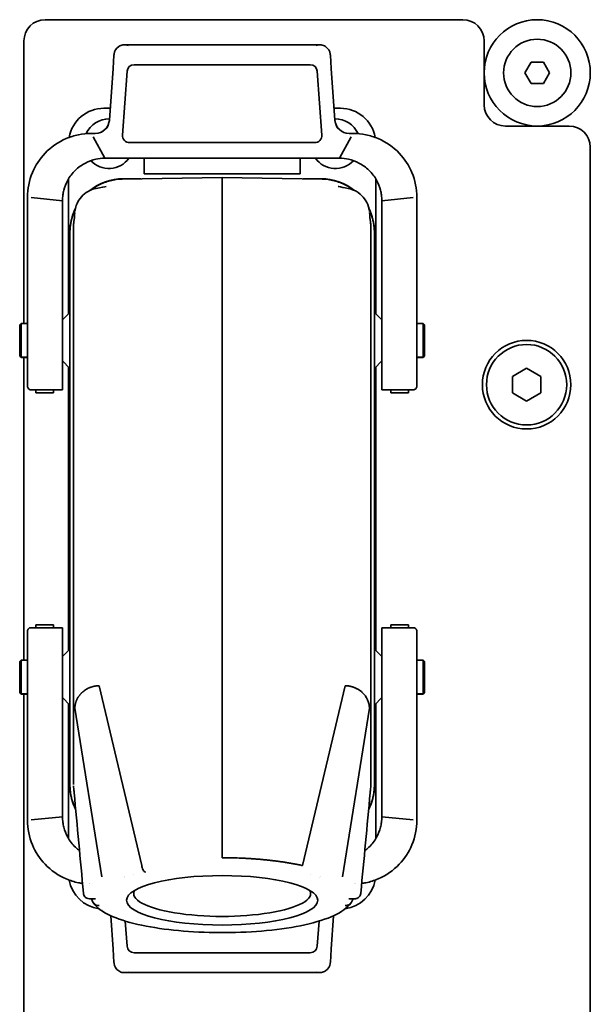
# Model space of a CAD drawing. Header units: millimetres. Extents: x 0 to 7128, y 0 to 5040.
# Tile 61 of 93: x 2792 to 2873, y 2990 to 3129. Entities that reach past the tile are written whole.
import ezdxf

# ---------------------------------------------------------------- set-up
doc = ezdxf.new("R2010")
doc.units = ezdxf.units.MM
doc.header["$LTSCALE"] = 12
doc.layers.add('Spigoli visibili(ISO)', color=7, linetype='Continuous', lineweight=35)

msp = doc.modelspace()

# ---------------------------------------------------------------- linework, layer by layer
at = {"layer": 'Spigoli visibili(ISO)'}
for p, q in [((2795.6285, 3128.9078), (2854.6285, 3128.9078)), ((2792.6285, 3086.0578), (2792.6285, 3125.9078)), ((2857.6285, 3125.9078), (2857.6285, 3116.9078)), ((2834.4643, 3125.3578), (2806.7927, 3125.3578)), ((2805.347, 3123.9084), (2805.2159, 3122.0338)), ((2836.0411, 3122.0338), (2835.91, 3123.9084)), ((2805.2159, 3122.0338), (2804.7043, 3114.7183)), ((2807.1923, 3121.6275), (2806.563, 3112.6275)), ((2833.0671, 3122.5578), (2808.1899, 3122.5578)), ((2834.0646, 3121.6275), (2834.694, 3112.6275)), ((2836.5526, 3114.7183), (2836.0411, 3122.0338)), ((2863.3964, 3121.4078), (2864.2625, 3122.9078)), ((2864.2625, 3122.9078), (2865.9945, 3122.9078)), ((2865.9945, 3122.9078), (2866.8605, 3121.4078)), ((2864.2625, 3119.9078), (2863.3964, 3121.4078)), ((2866.8605, 3121.4078), (2865.9945, 3119.9078)), ((2865.9945, 3119.9078), (2864.2625, 3119.9078)), ((2803.9285, 3116.4078), (2804.8225, 3116.4078)), ((2836.4345, 3116.4078), (2837.3285, 3116.4078)), ((2860.6285, 3113.9078), (2869.6285, 3113.9078)), ((2802.3983, 3112.8578), (2802.1285, 3112.8578)), ((2802.7092, 3112.8578), (2802.3983, 3112.8578)), ((2804.0716, 3109.3578), (2802.4061, 3112.3578)), ((2837.1853, 3109.3578), (2838.8523, 3112.3602)), ((2838.5478, 3112.8578), (2838.8587, 3112.8578)), ((2838.8587, 3112.8578), (2839.1285, 3112.8578)), ((2807.5606, 3111.5578), (2833.6964, 3111.5578)), ((2872.6285, 3110.9078), (2872.6285, 2808.4078)), ((2804.0716, 3109.3578), (2837.1853, 3109.3578)), ((2809.6285, 3109.3578), (2809.6285, 3107.1389)), ((2831.6285, 3109.3578), (2831.6285, 3107.1389)), ((2798.9285, 3106.2789), (2798.9285, 3106.4478)), ((2806.4965, 3106.4111), (2820.6285, 3106.6578)), ((2806.6267, 3106.4578), (2809.1705, 3106.4578)), ((2809.6285, 3107.1389), (2831.6285, 3107.1389)), ((2820.6285, 3106.6578), (2820.6285, 3105.4508)), ((2820.6285, 3106.6578), (2834.7604, 3106.4111)), ((2832.0865, 3106.4578), (2834.6302, 3106.4578)), ((2842.3285, 3106.4478), (2842.3285, 3106.2789)), ((2798.9285, 3104.4025), (2798.9285, 3106.2789)), ((2820.6285, 3105.4508), (2820.6285, 3101.9526)), ((2842.3285, 3106.2789), (2842.3285, 3104.4025)), ((2793.1285, 3103.8578), (2793.1285, 3103.6634)), ((2793.1285, 3103.6634), (2793.1285, 3086.9415)), ((2793.6288, 3103.8072), (2798.0716, 3103.3578)), ((2798.9285, 3099.43), (2798.9285, 3104.4025)), ((2842.3285, 3104.4025), (2842.3285, 3099.43)), ((2843.1853, 3103.3578), (2847.6282, 3103.8072)), ((2848.1285, 3103.6634), (2848.1285, 3103.8578)), ((2848.1285, 3086.9415), (2848.1285, 3103.6634)), ((2798.0716, 3103.3578), (2798.0716, 3087.0793)), ((2843.1853, 3087.0793), (2843.1853, 3103.3578)), ((2820.6285, 3041.797), (2820.6285, 3101.9526)), ((2798.9285, 3099.43), (2798.9285, 3099.4221)), ((2798.9285, 3087.4045), (2798.9285, 3099.4221)), ((2799.6399, 3099.6986), (2799.6399, 3099.6986)), ((2799.6399, 3021.1234), (2799.6399, 3099.6986)), ((2841.6171, 3099.6986), (2841.617, 3099.6986)), ((2841.6171, 3099.6986), (2841.6171, 3021.1254)), ((2842.3285, 3099.4221), (2842.3285, 3099.43)), ((2842.3285, 3099.4221), (2842.3285, 3087.4045)), ((2799.1285, 3098.9574), (2799.1285, 3098.9123)), ((2799.1285, 3020.9033), (2799.1285, 3098.9123)), ((2842.1285, 3098.9574), (2842.1285, 3098.9123)), ((2842.1285, 3098.9123), (2842.1285, 3020.9033)), ((2793.1285, 3086.2524), (2793.1285, 3086.9415)), ((2798.0716, 3086.5452), (2799.1285, 3087.602)), ((2798.0716, 3086.5477), (2799.0817, 3087.5578)), ((2798.0716, 3086.2524), (2798.0716, 3087.0793)), ((2843.1853, 3086.5452), (2842.1285, 3087.602)), ((2843.1853, 3086.5477), (2842.1752, 3087.5578)), ((2843.1853, 3087.0793), (2843.1853, 3086.2524)), ((2848.1285, 3086.9415), (2848.1285, 3086.2524)), ((2792.0285, 3085.8578), (2792.2285, 3086.0578)), ((2792.0285, 3085.8078), (2792.2285, 3086.0078)), ((2792.0285, 3085.8078), (2792.0285, 3085.8578)), ((2792.0285, 3085.8078), (2792.0285, 3081.5078)), ((2792.2285, 3086.0078), (2792.2285, 3086.0578)), ((2793.1285, 3086.0578), (2792.2285, 3086.0578)), ((2792.2285, 3086.0078), (2793.1285, 3086.0235)), ((2792.2285, 3086.0078), (2792.2285, 3081.3078)), ((2793.1285, 3086.2524), (2793.1285, 3079.6578)), ((2798.0716, 3086.2524), (2798.0716, 3079.6578)), ((2843.1853, 3079.6578), (2843.1853, 3086.2524)), ((2848.1285, 3079.6578), (2848.1285, 3086.2524)), ((2849.0285, 3086.0578), (2848.1285, 3086.0578)), ((2849.0285, 3086.0078), (2848.1285, 3086.0235)), ((2849.0285, 3086.0078), (2849.0285, 3086.0578)), ((2849.2285, 3085.8578), (2849.0285, 3086.0578)), ((2849.0285, 3086.0078), (2849.0285, 3081.3078)), ((2849.2285, 3085.8078), (2849.0285, 3086.0078)), ((2849.2285, 3085.8078), (2849.2285, 3085.8578)), ((2849.2285, 3085.8078), (2849.2285, 3081.5078)), ((2792.0285, 3081.4578), (2792.0285, 3081.5078)), ((2792.0285, 3081.5078), (2792.2285, 3081.3078)), ((2792.0285, 3081.4578), (2792.2285, 3081.2578)), ((2792.2285, 3081.2578), (2792.2285, 3081.3078)), ((2792.2285, 3081.3078), (2793.1285, 3081.2921)), ((2849.0285, 3081.3078), (2848.1285, 3081.2921)), ((2849.2285, 3081.5078), (2849.0285, 3081.3078)), ((2849.2285, 3081.4578), (2849.0285, 3081.2578)), ((2849.0285, 3081.2578), (2849.0285, 3081.3078)), ((2849.2285, 3081.4578), (2849.2285, 3081.5078)), ((2793.1285, 3081.2578), (2792.2285, 3081.2578)), ((2792.6285, 3038.5578), (2792.6285, 3081.2578)), ((2798.0716, 3080.7704), (2799.1285, 3079.7135)), ((2798.0716, 3080.7679), (2799.0817, 3079.7578)), ((2798.9285, 3039.9045), (2798.9285, 3079.911)), ((2843.1853, 3080.7704), (2842.1285, 3079.7135)), ((2843.1853, 3080.7679), (2842.1752, 3079.7578)), ((2842.3285, 3079.911), (2842.3285, 3039.9045)), ((2849.0285, 3081.2578), (2848.1285, 3081.2578)), ((2793.1285, 3077.1939), (2793.1285, 3079.6578)), ((2798.0716, 3076.6939), (2798.0716, 3079.6578)), ((2843.1853, 3079.6578), (2843.1853, 3076.6939)), ((2848.1285, 3079.6578), (2848.1285, 3077.1939)), ((2861.6285, 3078.5625), (2863.6285, 3079.7172)), ((2861.6285, 3076.2531), (2861.6285, 3078.5625)), ((2863.6285, 3079.7172), (2865.6285, 3078.5625)), ((2865.6285, 3078.5625), (2865.6285, 3076.2531)), ((2798.0716, 3076.6939), (2793.6285, 3076.6939)), ((2794.3242, 3076.6028), (2794.3242, 3076.6939)), ((2794.3242, 3076.2862), (2794.3242, 3076.6028)), ((2794.3242, 3076.2817), (2794.3242, 3076.2862)), ((2794.3242, 3076.2817), (2796.8242, 3076.2817)), ((2796.8242, 3076.6028), (2796.8242, 3076.6939)), ((2796.8242, 3076.2862), (2796.8242, 3076.6028)), ((2796.8242, 3076.2817), (2796.8242, 3076.2862)), ((2847.6285, 3076.6939), (2843.1853, 3076.6939)), ((2844.4353, 3076.6028), (2844.4353, 3076.6939)), ((2844.4353, 3076.2862), (2844.4353, 3076.6028)), ((2844.4353, 3076.2817), (2844.4353, 3076.2862)), ((2844.4353, 3076.2817), (2846.9353, 3076.2817)), ((2846.9353, 3076.6028), (2846.9353, 3076.6939)), ((2846.9353, 3076.2862), (2846.9353, 3076.6028)), ((2846.9353, 3076.2817), (2846.9353, 3076.2862)), ((2863.6285, 3075.0984), (2861.6285, 3076.2531)), ((2865.6285, 3076.2531), (2863.6285, 3075.0984)), ((2799.0744, 3061.5328), (2799.0744, 3058.2828)), ((2799.0744, 3061.5328), (2799.1285, 3061.5328)), ((2799.0744, 3058.2828), (2799.1285, 3058.2828)), ((2793.1285, 3040.1578), (2793.1285, 3042.6217)), ((2793.6285, 3043.1217), (2798.0716, 3043.1217)), ((2794.3216, 3043.5339), (2794.3216, 3043.5294)), ((2796.8216, 3043.5339), (2794.3216, 3043.5339)), ((2794.3216, 3043.5294), (2794.3216, 3043.2128)), ((2794.3216, 3043.2128), (2794.3216, 3043.1217)), ((2796.8216, 3043.5339), (2796.8216, 3043.5294)), ((2796.8216, 3043.5294), (2796.8216, 3043.2128)), ((2796.8216, 3043.2128), (2796.8216, 3043.1217)), ((2798.0716, 3040.1578), (2798.0716, 3043.1217)), ((2843.1853, 3043.1217), (2847.6285, 3043.1217)), ((2843.1853, 3043.1217), (2843.1853, 3040.1578)), ((2844.4327, 3043.5339), (2844.4327, 3043.5294)), ((2846.9327, 3043.5339), (2844.4327, 3043.5339)), ((2844.4327, 3043.5294), (2844.4327, 3043.2128)), ((2844.4327, 3043.2128), (2844.4327, 3043.1217)), ((2846.9327, 3043.5339), (2846.9327, 3043.5294)), ((2846.9327, 3043.5294), (2846.9327, 3043.2128)), ((2846.9327, 3043.2128), (2846.9327, 3043.1217)), ((2848.1285, 3042.6217), (2848.1285, 3040.1578)), ((2793.1285, 3040.1578), (2793.1285, 3033.5631)), ((2798.0716, 3040.1578), (2798.0716, 3033.5631)), ((2798.0716, 3039.0452), (2799.1285, 3040.102)), ((2798.0716, 3039.0477), (2799.0817, 3040.0578)), ((2843.1853, 3039.0452), (2842.1285, 3040.102)), ((2843.1853, 3039.0477), (2842.1752, 3040.0578)), ((2843.1853, 3033.5631), (2843.1853, 3040.1578)), ((2848.1285, 3033.5631), (2848.1285, 3040.1578)), ((2792.0285, 3038.3578), (2792.2285, 3038.5578)), ((2792.0285, 3038.3078), (2792.2285, 3038.5078)), ((2792.0285, 3038.3578), (2792.0285, 3038.3078)), ((2792.0285, 3038.3078), (2792.0285, 3034.0078)), ((2792.2285, 3038.5578), (2792.2285, 3038.5078)), ((2793.1285, 3038.5578), (2792.2285, 3038.5578)), ((2792.2285, 3038.5078), (2793.1285, 3038.5235)), ((2792.2285, 3038.5078), (2792.2285, 3033.8078)), ((2849.0285, 3038.5578), (2848.1285, 3038.5578)), ((2849.0285, 3038.5078), (2848.1285, 3038.5235)), ((2849.0285, 3038.5578), (2849.0285, 3038.5078)), ((2849.2285, 3038.3578), (2849.0285, 3038.5578)), ((2849.0285, 3038.5078), (2849.0285, 3033.8078)), ((2849.2285, 3038.3078), (2849.0285, 3038.5078)), ((2849.2285, 3038.3578), (2849.2285, 3038.3078)), ((2849.2285, 3038.3078), (2849.2285, 3034.0078)), ((2809.2612, 3009.5637), (2803.2602, 3034.9364)), ((2831.9957, 3009.5635), (2837.9968, 3034.9364)), ((2792.0285, 3034.0078), (2792.0285, 3033.9578)), ((2792.0285, 3034.0078), (2792.2285, 3033.8078)), ((2792.0285, 3033.9578), (2792.2285, 3033.7578)), ((2792.2285, 3033.8078), (2792.2285, 3033.7578)), ((2792.2285, 3033.8078), (2793.1285, 3033.7921)), ((2793.1285, 3033.7578), (2792.2285, 3033.7578)), ((2792.6285, 2910.4078), (2792.6285, 3033.7578)), ((2793.1285, 3032.874), (2793.1285, 3033.5631)), ((2793.1285, 3032.874), (2793.1285, 3016.1521)), ((2798.0716, 3032.7362), (2798.0716, 3033.5631)), ((2798.0716, 3033.2704), (2799.1285, 3032.2135)), ((2798.0716, 3033.2679), (2799.0817, 3032.2578)), ((2798.0716, 3032.7362), (2798.0716, 3016.4578)), ((2843.1853, 3033.2704), (2842.1285, 3032.2135)), ((2843.1853, 3033.2679), (2842.1752, 3032.2578)), ((2843.1853, 3033.5631), (2843.1853, 3032.7362)), ((2843.1853, 3016.4578), (2843.1853, 3032.7362)), ((2849.0285, 3033.8078), (2848.1285, 3033.7921)), ((2849.0285, 3033.7578), (2848.1285, 3033.7578)), ((2848.1285, 3033.5631), (2848.1285, 3032.874)), ((2848.1285, 3016.1521), (2848.1285, 3032.874)), ((2849.2285, 3034.0078), (2849.0285, 3033.8078)), ((2849.2285, 3033.9578), (2849.0285, 3033.7578)), ((2849.0285, 3033.8078), (2849.0285, 3033.7578)), ((2849.2285, 3034.0078), (2849.2285, 3033.9578)), ((2798.9285, 3020.3935), (2798.9285, 3032.411)), ((2803.6184, 3007.9502), (2799.8217, 3031.7644)), ((2837.6388, 3007.9515), (2841.4353, 3031.7644)), ((2842.3285, 3032.411), (2842.3285, 3020.3935)), ((2820.6285, 3028.858), (2820.6285, 3010.6707)), ((2798.9285, 3020.3935), (2798.9285, 3020.3856)), ((2798.9285, 3015.4131), (2798.9285, 3020.3856)), ((2799.1285, 3020.9033), (2799.1285, 3020.8581)), ((2799.6399, 3021.1234), (2799.6399, 3021.1234)), ((2841.617, 3021.1254), (2841.6171, 3021.1254)), ((2842.1285, 3020.9033), (2842.1285, 3020.8581)), ((2842.3285, 3020.3856), (2842.3285, 3020.3935)), ((2842.3285, 3020.3856), (2842.3285, 3015.4131)), ((2841.3193, 3017.5154), (2841.3193, 3017.5154)), ((2793.1285, 3016.1521), (2793.1285, 3015.9578)), ((2798.0716, 3016.4578), (2793.6288, 3016.0084)), ((2847.6282, 3016.0084), (2843.1853, 3016.4578)), ((2848.1285, 3015.9578), (2848.1285, 3016.1521)), ((2798.9285, 3013.5367), (2798.9285, 3015.4131)), ((2842.3285, 3015.4131), (2842.3285, 3013.5367)), ((2798.9285, 3013.3678), (2798.9285, 3013.5367)), ((2842.3285, 3013.5367), (2842.3285, 3013.3678)), ((2840.7693, 3011.6458), (2840.7693, 3011.6458)), ((2808.0815, 3008.2578), (2808.0814, 3008.2578)), ((2833.1756, 3008.2578), (2833.1755, 3008.2578)), ((2801.8924, 3006.9851), (2801.8921, 3006.9879)), ((2839.367, 3006.9872), (2839.3664, 3006.982)), ((2801.9026, 3004.8834), (2802.7071, 3004.8806)), ((2804.8769, 3002.629), (2804.877, 3002.6285)), ((2804.8873, 3002.4806), (2805.2159, 2997.7818)), ((2836.0411, 2997.7818), (2836.3697, 3002.4806)), ((2836.38, 3002.6287), (2836.3801, 3002.6291)), ((2807.1923, 2998.188), (2806.945, 3001.7251)), ((2834.0646, 2998.188), (2834.3119, 3001.7241)), ((2805.2159, 2997.7818), (2805.347, 2995.9072)), ((2808.1899, 2997.2578), (2833.0671, 2997.2578)), ((2835.91, 2995.9072), (2836.0411, 2997.7818)), ((2806.7927, 2994.4578), (2834.4643, 2994.4578))]:
    msp.add_line(p, q, dxfattribs=at)
for centre, radius in [((2865.1285, 3121.4078), 7.5), ((2865.1285, 3121.4078), 4.75), ((2863.6285, 3077.4078), 6.25), ((2863.6285, 3077.4078), 5.67)]:
    msp.add_circle(centre, radius, dxfattribs=at)
for centre, radius, start, end in [((2795.6285, 3125.9078), 3, 90, 180), ((2854.6285, 3125.9078), 3, 0, 90), ((2808.1262, 3123.714), 2.786, 172.870178, 175.99975), ((2808.1899, 3121.5578), 1, 90, 176), ((2833.0671, 3121.5578), 1, 4, 90), ((2803.9285, 3111.4078), 5, 90, 169.724167), ((2837.3285, 3111.4078), 5, 10.275833, 90), ((2860.6285, 3116.9078), 3, 180, 270), ((2804.6285, 3111.4078), 3.5, 88.542759, 156.012789), ((2802.7092, 3114.8578), 2, 270, 356), ((2836.6285, 3111.4078), 3.5, 23.987211, 91.457241), ((2838.5478, 3114.8578), 2, 184, 270), ((2869.6285, 3110.9078), 3, 0, 90), ((2807.5606, 3112.5578), 1, 176, 270), ((2833.6964, 3112.5578), 1, 270, 4), ((2804.6285, 3111.4078), 3.5, 223.120769, 324.146533), ((2836.6285, 3111.4078), 3.5, 215.853467, 316.879231), ((2807.5605, 3007.2578), 1, 137.016044, 137.016917), ((2833.6964, 3007.2578), 1, 42.98478, 42.985624), ((2803.9285, 3008.4078), 5, 190.275833, 262.0206), ((2837.3285, 3008.4078), 5, 277.83268, 349.724167), ((2803.9285, 3008.4078), 5, 267.150552, 267.244809), ((2808.1899, 2998.2578), 1, 184, 270), ((2833.0671, 2998.2578), 1, 270, 356), ((2833.1308, 2996.1015), 2.786, 352.870178, 355.99975)]:
    msp.add_arc(centre, radius, start, end, dxfattribs=at)
for centre, major_axis, ratio, start_param, end_param in [((2807.3478, 3123.8507), (-2.0014, 0), 0.84746646, 5.43512323, 6.15943868), ((2833.9092, 3123.8507), (2.0014, 0), 0.84746646, 0.12380978, 0.84806208), ((2833.9149, 3123.7689), (0.1646, -2.3542), 0.84746646, 1.57079633, 1.63541471), ((2806.629, 3098.9552), (-2.9656, 6.8921), 0.99959392, 5.87698787, 6.55229472), ((2834.628, 3098.9552), (-2.9656, -6.8921), 0.99959392, 2.87244293, 3.5477901), ((2806.629, 3098.9552), (-2.9656, 6.8921), 0.99959392, 0.70321306, 1.16430395), ((2834.628, 3098.9552), (-2.9656, -6.8921), 0.99959392, 1.9772887, 2.43837669), ((2799.0822, 3083.6578), (0, 3.9002), 0.01126832, 6.25862512, 6.29445315), ((2842.1748, 3083.6578), (0, 3.9002), 0.01126832, 6.27191746, 6.30774581), ((2799.0822, 3083.6578), (0, 3.9002), 0.01126832, 3.13032481, 3.16615284), ((2842.1748, 3083.6578), (0, 3.9002), 0.01126832, 3.11703215, 3.1528605), ((2819.7586, 3041.797), (-0.1045, 49.9999), 0.01745237, 4.45059319, 4.71235247), ((2799.0822, 3036.1578), (0, 3.9002), 0.01126832, 6.25862512, 6.29445315), ((2842.1748, 3036.1578), (0, 3.9002), 0.01126832, 6.27191746, 6.30774581), ((2799.0822, 3036.1578), (0, 3.9002), 0.01126832, 3.13032481, 3.16615284), ((2842.1748, 3036.1578), (0, 3.9002), 0.01126832, 3.11703215, 3.1528605), ((2806.629, 3020.8604), (-2.9656, -6.8921), 0.99959392, 5.11888136, 5.58873136), ((2799.9399, 3021.0577), (-0.3, -0.0001), 0.01391905, 6.26803349, 6.28318723), ((2834.628, 3020.8604), (-2.9656, 6.8921), 0.99959392, 3.83583797, 4.30589661), ((2839.5979, 3024.1627), (0.2451, -25.1788), 0.07960062, 1.44639894, 1.4490995), ((2841.3171, 3021.0578), (0.3, -0.0001), 0.0144301, 0.00000112, 0.01514939), ((2834.628, 3020.8604), (-2.9656, 6.8921), 0.99959392, 3.8355134, 3.835515), ((2820.6285, 3005.6237), (-12.5, 0), 0.25881905, 6.15343644, 9.55452683), ((2807.3421, 2996.0467), (-0.1646, 2.3542), 0.84746646, 1.57079633, 1.63541471), ((2807.3478, 2995.9649), (-2.0014, 0), 0.84746646, 0.12380978, 0.84806208), ((2833.9092, 2995.9649), (2.0014, 0), 0.84746646, 5.43512323, 6.15943868)]:
    msp.add_ellipse(centre, major_axis=major_axis, ratio=ratio, start_param=start_param, end_param=end_param, dxfattribs=at)
msp.add_ellipse((2820.6285, 3004.6578), major_axis=(13.5, 0), ratio=0.25881905, dxfattribs=at)
for points, knots in [([(2806.024, 3125.1227), (2806.1875, 3125.2449), (2806.4023, 3125.3203), (2806.8179, 3125.3747), (2807.095, 3125.345), (2807.3293, 3125.2818)], [0.32711254, 0.32711254, 0.32711254, 0.32711254, 0.392472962, 0.392472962, 0.471326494, 0.471326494, 0.471326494, 0.471326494]), ([(2835.2329, 3125.1227), (2835.0477, 3125.2612), (2834.8347, 3125.3307), (2834.3843, 3125.3719), (2834.1477, 3125.3412), (2833.9277, 3125.2818)], [-0.148131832, -0.148131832, -0.148131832, -0.148131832, -0.074065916, -0.074065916, 0, 0, 0, 0]), ([(2803.3927, 3112.9782), (2803.51, 3113.025), (2803.624, 3113.0843), (2803.8932, 3113.2567), (2804.043, 3113.3838), (2804.3241, 3113.6942), (2804.4508, 3113.889), (2804.6213, 3114.2852), (2804.6727, 3114.488), (2804.704, 3114.7359), (2804.7085, 3114.7783), (2804.7115, 3114.8208)], [0.112366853, 0.112366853, 0.112366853, 0.112366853, 0.150604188, 0.150604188, 0.208479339, 0.208479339, 0.276267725, 0.276267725, 0.338774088, 0.338774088, 0.351556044, 0.351556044, 0.351556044, 0.351556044]), ([(2836.5454, 3114.8213), (2836.5511, 3114.7402), (2836.5616, 3114.6595), (2836.6026, 3114.4214), (2836.6464, 3114.2653), (2836.7954, 3113.9082), (2836.9207, 3113.7107), (2837.2142, 3113.3791), (2837.3826, 3113.2374), (2837.6376, 3113.0815), (2837.7121, 3113.042), (2837.7883, 3113.0076)], [0, 0, 0, 0, 0.024407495, 0.024407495, 0.073059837, 0.073059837, 0.141371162, 0.141371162, 0.205938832, 0.205938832, 0.23112923, 0.23112923, 0.23112923, 0.23112923]), ([(2802.1285, 3112.8578), (2801.5239, 3112.8578), (2800.9192, 3112.7966), (2799.7355, 3112.5549), (2799.1563, 3112.3741), (2797.4678, 3111.6552), (2796.4428, 3110.9392), (2794.8466, 3109.2604), (2794.2421, 3108.328), (2793.3646, 3106.2269), (2793.1285, 3105.043), (2793.1285, 3103.8578)], [0, 0, 0, 0, 0.12552192, 0.12552192, 0.25121714, 0.25121714, 0.50903565, 0.50903565, 0.74311724, 0.74311724, 1, 1, 1, 1]), ([(2848.1285, 3103.8578), (2848.1285, 3105.043), (2847.8924, 3106.2269), (2847.0149, 3108.328), (2846.4104, 3109.2604), (2844.8142, 3110.9392), (2843.7891, 3111.6552), (2842.1007, 3112.3741), (2841.5215, 3112.5549), (2840.3378, 3112.7966), (2839.733, 3112.8578), (2839.1285, 3112.8578)], [0, 0, 0, 0, 0.25688276, 0.25688276, 0.49096435, 0.49096435, 0.74878286, 0.74878286, 0.87447808, 0.87447808, 1, 1, 1, 1]), ([(2798.0716, 3103.3578), (2798.0716, 3103.6325), (2798.0904, 3103.9045), (2798.1583, 3104.3994), (2798.2022, 3104.6235), (2798.3823, 3105.3276), (2798.5666, 3105.7982), (2799.0976, 3106.765), (2799.4612, 3107.2451), (2800.3115, 3108.069), (2800.7865, 3108.4129), (2801.7668, 3108.9214), (2802.2549, 3109.0998), (2803.192, 3109.3092), (2803.6309, 3109.3578), (2804.0716, 3109.3578)], [-0.987336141, -0.987336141, -0.987336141, -0.987336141, -0.898598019, -0.898598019, -0.823893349, -0.823893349, -0.660624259, -0.660624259, -0.4715118, -0.4715118, -0.291257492, -0.291257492, -0.13332561, -0.13332561, 0, 0, 0, 0]), ([(2837.1853, 3109.3578), (2837.6261, 3109.3578), (2838.0649, 3109.3092), (2839.0021, 3109.0998), (2839.4901, 3108.9214), (2840.4704, 3108.4129), (2840.9455, 3108.069), (2841.7958, 3107.2451), (2842.1594, 3106.765), (2842.6904, 3105.7982), (2842.8747, 3105.3276), (2843.0548, 3104.6235), (2843.0987, 3104.3994), (2843.1665, 3103.9045), (2843.1853, 3103.6325), (2843.1853, 3103.3578)], [0, 0, 0, 0, 0.13332561, 0.13332561, 0.291257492, 0.291257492, 0.4715118, 0.4715118, 0.660624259, 0.660624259, 0.823893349, 0.823893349, 0.898598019, 0.898598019, 0.987336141, 0.987336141, 0.987336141, 0.987336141]), ([(2806.496, 3106.4111), (2806.4494, 3106.4105), (2806.1167, 3106.4082), (2805.3874, 3106.3145), (2805.1045, 3106.2614), (2804.2399, 3106.0473), (2803.6741, 3105.8322), (2802.7668, 3105.3555), (2802.411, 3105.1284), (2802.0764, 3104.8728)], [0.0002557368, 0.0002557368, 0.0002557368, 0.0002557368, 0.0096997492, 0.0096997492, 0.015767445, 0.015767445, 0.0284903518, 0.0284903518, 0.0373872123, 0.0373872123, 0.0373872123, 0.0373872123]), ([(2839.1807, 3104.8727), (2838.8461, 3105.1283), (2838.4902, 3105.3555), (2837.5829, 3105.8322), (2837.0171, 3106.0473), (2836.1525, 3106.2614), (2835.8696, 3106.3145), (2835.1403, 3106.4082), (2834.8075, 3106.4105), (2834.761, 3106.4111)], [0.250514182, 0.250514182, 0.250514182, 0.250514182, 0.377059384, 0.377059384, 0.557994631, 0.557994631, 0.644284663, 0.644284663, 0.778590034, 0.778590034, 0.778590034, 0.778590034]), ([(2799.8349, 3101.8546), (2799.8605, 3102.1406), (2799.9323, 3102.4232), (2800.1529, 3103.0513), (2800.3366, 3103.3927), (2800.8058, 3104.0121), (2801.101, 3104.2949), (2801.7621, 3104.7456), (2802.1354, 3104.9212), (2802.6283, 3105.0579), (2802.7353, 3105.0831), (2802.8428, 3105.1054)], [0, 0, 0, 0, 0.086120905, 0.086120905, 0.199709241, 0.199709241, 0.319221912, 0.319221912, 0.439753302, 0.439753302, 0.472679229, 0.472679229, 0.472679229, 0.472679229]), ([(2802.8448, 3105.1024), (2803.4897, 3105.2195), (2804.1066, 3105.3468), (2804.2423, 3105.3811), (2804.2488, 3105.3828), (2804.2488, 3105.3828)], [0, 0, 0, 0, 1.39691179, 1.39691179, 1.52643396, 1.52643396, 1.52643396, 1.52643396]), ([(2837.0082, 3105.3828), (2837.0082, 3105.3828), (2837.052, 3105.3714), (2837.3568, 3105.3012), (2837.8658, 3105.2016), (2838.4126, 3105.1023)], [1.11709608, 1.11709608, 1.11709608, 1.11709608, 1.45970587, 1.45970587, 2.64404345, 2.64404345, 2.64404345, 2.64404345]), ([(2838.4391, 3105.1001), (2838.7143, 3105.0402), (2838.9873, 3104.9597), (2839.6555, 3104.6619), (2840.0381, 3104.3975), (2840.6371, 3103.797), (2840.8755, 3103.4654), (2841.249, 3102.7197), (2841.3832, 3102.2889), (2841.422, 3101.8548)], [0, 0, 0, 0, 0.084486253, 0.084486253, 0.219468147, 0.219468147, 0.338928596, 0.338928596, 0.469679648, 0.469679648, 0.469679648, 0.469679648]), ([(2799.1285, 3098.9123), (2799.1285, 3099.0052), (2799.1302, 3099.0982), (2799.1337, 3099.1911), (2799.1373, 3099.2843), (2799.1425, 3099.3775), (2799.1496, 3099.4705), (2799.1566, 3099.5639), (2799.1654, 3099.6572), (2799.176, 3099.7503), (2799.1866, 3099.8437), (2799.199, 3099.9369), (2799.2131, 3100.0299), (2799.2272, 3100.1232), (2799.2432, 3100.2162), (2799.2608, 3100.3089), (2799.2785, 3100.402), (2799.298, 3100.4947), (2799.3192, 3100.587), (2799.3405, 3100.6797), (2799.3635, 3100.772), (2799.3883, 3100.8638), (2799.4132, 3100.956), (2799.4398, 3101.0477), (2799.4681, 3101.1388), (2799.4966, 3101.2303), (2799.5267, 3101.3213), (2799.5586, 3101.4116), (2799.5906, 3101.5023), (2799.6244, 3101.5924), (2799.6598, 3101.6818), (2799.6954, 3101.7715), (2799.7327, 3101.8606), (2799.7717, 3101.9489), (2799.8106, 3102.0369), (2799.8512, 3102.1242), (2799.8934, 3102.2107)], [0, 0, 0, 0, 0.064813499, 0.064813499, 0.064813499, 0.129880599, 0.129880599, 0.129880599, 0.195203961, 0.195203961, 0.195203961, 0.260786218, 0.260786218, 0.260786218, 0.32662997, 0.32662997, 0.32662997, 0.392737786, 0.392737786, 0.392737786, 0.459112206, 0.459112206, 0.459112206, 0.525755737, 0.525755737, 0.525755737, 0.592670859, 0.592670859, 0.592670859, 0.659860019, 0.659860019, 0.659860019, 0.727325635, 0.727325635, 0.727325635, 0.794621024, 0.794621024, 0.794621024, 0.794621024]), ([(2841.3635, 3102.2107), (2841.3951, 3102.146), (2841.4258, 3102.0808), (2841.4556, 3102.0151), (2841.493, 3101.9326), (2841.5289, 3101.8494), (2841.5633, 3101.7656), (2841.5976, 3101.6821), (2841.6304, 3101.5979), (2841.6617, 3101.5132), (2841.6928, 3101.4289), (2841.7224, 3101.3439), (2841.7506, 3101.2584), (2841.7786, 3101.1733), (2841.8051, 3101.0877), (2841.8301, 3101.0015), (2841.855, 3100.9158), (2841.8784, 3100.8295), (2841.9002, 3100.7429), (2841.922, 3100.6566), (2841.9422, 3100.5699), (2841.9609, 3100.4829), (2841.9795, 3100.3962), (2841.9967, 3100.3091), (2842.0122, 3100.2218), (2842.0277, 3100.1348), (2842.0417, 3100.0475), (2842.0542, 3099.96), (2842.0666, 3099.8728), (2842.0774, 3099.7854), (2842.0867, 3099.6978), (2842.096, 3099.6105), (2842.1038, 3099.5231), (2842.1099, 3099.4356), (2842.1161, 3099.3483), (2842.1208, 3099.261), (2842.1239, 3099.1736), (2842.1269, 3099.0865), (2842.1285, 3098.9994), (2842.1285, 3098.9123)], [0.20537025, 0.20537025, 0.20537025, 0.20537025, 0.255764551, 0.255764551, 0.255764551, 0.319086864, 0.319086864, 0.319086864, 0.382165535, 0.382165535, 0.382165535, 0.445002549, 0.445002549, 0.445002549, 0.507599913, 0.507599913, 0.507599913, 0.569959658, 0.569959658, 0.569959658, 0.632083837, 0.632083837, 0.632083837, 0.693974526, 0.693974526, 0.693974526, 0.755633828, 0.755633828, 0.755633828, 0.817063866, 0.817063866, 0.817063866, 0.878266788, 0.878266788, 0.878266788, 0.939244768, 0.939244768, 0.939244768, 1, 1, 1, 1]), ([(2799.6876, 3100.4328), (2799.6821, 3100.3906), (2799.6771, 3100.3484), (2799.6726, 3100.306), (2799.6652, 3100.2378), (2799.6591, 3100.1694), (2799.6542, 3100.101), (2799.6494, 3100.0335), (2799.6458, 3099.966), (2799.6434, 3099.8984), (2799.6411, 3099.8318), (2799.6399, 3099.7652), (2799.6399, 3099.6986)], [0.816627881, 0.816627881, 0.816627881, 0.816627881, 0.848435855, 0.848435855, 0.848435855, 0.899713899, 0.899713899, 0.899713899, 0.950237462, 0.950237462, 0.950237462, 1, 1, 1, 1]), ([(2841.617, 3099.6986), (2841.617, 3099.7786), (2841.6153, 3099.8587), (2841.612, 3099.9387), (2841.6085, 3100.0201), (2841.6033, 3100.1015), (2841.5963, 3100.1827), (2841.5893, 3100.2654), (2841.5804, 3100.3479), (2841.5697, 3100.4301), (2841.5696, 3100.431), (2841.5695, 3100.4319), (2841.5693, 3100.4328)], [0, 0, 0, 0, 0.059806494, 0.059806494, 0.059806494, 0.120707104, 0.120707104, 0.120707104, 0.182689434, 0.182689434, 0.182689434, 0.183372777, 0.183372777, 0.183372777, 0.183372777]), ([(2793.1285, 3077.1939), (2793.1285, 3077.1925), (2793.1285, 3077.1911), (2793.1291, 3077.1235), (2793.1428, 3077.058), (2793.1945, 3076.9372), (2793.2315, 3076.883), (2793.3243, 3076.7918), (2793.379, 3076.7557), (2793.4993, 3076.7065), (2793.5636, 3076.6939), (2793.6285, 3076.6939)], [-0.0004203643, -0.0004203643, -0.0004203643, -0.0004203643, 0, 0, 0.0199456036, 0.0199456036, 0.0395167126, 0.0395167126, 0.0590262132, 0.0590262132, 0.0785061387, 0.0785061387, 0.0785061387, 0.0785061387]), ([(2847.6285, 3076.6939), (2847.6934, 3076.6939), (2847.7577, 3076.7065), (2847.8779, 3076.7557), (2847.9327, 3076.7918), (2848.0254, 3076.883), (2848.0625, 3076.9372), (2848.1142, 3077.058), (2848.1279, 3077.1235), (2848.1285, 3077.1911), (2848.1285, 3077.1925), (2848.1285, 3077.1939)], [-0.0785061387, -0.0785061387, -0.0785061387, -0.0785061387, -0.0590262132, -0.0590262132, -0.0395167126, -0.0395167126, -0.0199456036, -0.0199456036, 0, 0, 0.0004203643, 0.0004203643, 0.0004203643, 0.0004203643]), ([(2793.6285, 3043.1217), (2793.5636, 3043.1217), (2793.4993, 3043.109), (2793.379, 3043.0599), (2793.3243, 3043.0238), (2793.2315, 3042.9326), (2793.1945, 3042.8783), (2793.1428, 3042.7576), (2793.1291, 3042.6921), (2793.1285, 3042.6245), (2793.1285, 3042.6231), (2793.1285, 3042.6217)], [-0.0785061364, -0.0785061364, -0.0785061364, -0.0785061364, -0.0590262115, -0.0590262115, -0.0395167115, -0.0395167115, -0.0199456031, -0.0199456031, 0, 0, 0.0004203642, 0.0004203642, 0.0004203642, 0.0004203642]), ([(2848.1285, 3042.6217), (2848.1285, 3042.6231), (2848.1285, 3042.6245), (2848.1279, 3042.6921), (2848.1142, 3042.7576), (2848.0625, 3042.8783), (2848.0254, 3042.9326), (2847.9327, 3043.0238), (2847.8779, 3043.0599), (2847.7577, 3043.109), (2847.6934, 3043.1217), (2847.6285, 3043.1217)], [-0.0004203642, -0.0004203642, -0.0004203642, -0.0004203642, 0, 0, 0.0199456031, 0.0199456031, 0.0395167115, 0.0395167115, 0.0590262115, 0.0590262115, 0.0785061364, 0.0785061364, 0.0785061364, 0.0785061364]), ([(2799.8217, 3031.7644), (2799.8227, 3031.8232), (2799.8255, 3031.8823), (2799.8301, 3031.9411), (2799.8345, 3031.9981), (2799.8407, 3032.0549), (2799.8486, 3032.1115), (2799.8562, 3032.1664), (2799.8654, 3032.2211), (2799.8762, 3032.2757), (2799.8866, 3032.3285), (2799.8985, 3032.3812), (2799.9119, 3032.4337), (2799.9248, 3032.4844), (2799.9391, 3032.535), (2799.9549, 3032.5854), (2799.9701, 3032.6341), (2799.9866, 3032.6826), (2800.0044, 3032.7309), (2800.0216, 3032.7775), (2800.04, 3032.8239), (2800.0597, 3032.8702), (2800.0661, 3032.8853), (2800.0727, 3032.9005), (2800.0794, 3032.9156), (2800.0924, 3032.9449), (2800.1059, 3032.9741), (2800.12, 3033.0032), (2800.1404, 3033.0457), (2800.1619, 3033.088), (2800.1845, 3033.13), (2800.2061, 3033.1704), (2800.2287, 3033.2106), (2800.2523, 3033.2506), (2800.275, 3033.2889), (2800.2985, 3033.3271), (2800.3229, 3033.3649), (2800.3462, 3033.4012), (2800.3704, 3033.4372), (2800.3954, 3033.473), (2800.4193, 3033.5072), (2800.444, 3033.5412), (2800.4694, 3033.5749), (2800.4937, 3033.607), (2800.5186, 3033.6389), (2800.5443, 3033.6705), (2800.5688, 3033.7005), (2800.5939, 3033.7304), (2800.6196, 3033.7599), (2800.6441, 3033.7879), (2800.6692, 3033.8156), (2800.6949, 3033.8431), (2800.7192, 3033.869), (2800.7441, 3033.8947), (2800.7697, 3033.92), (2800.7937, 3033.9439), (2800.8184, 3033.9675), (2800.8436, 3033.9907), (2800.9163, 3034.0579), (2800.9935, 3034.1229), (2801.075, 3034.1852), (2801.1533, 3034.2451), (2801.2354, 3034.3026), (2801.3214, 3034.3573), (2801.4042, 3034.4099), (2801.4904, 3034.46), (2801.5801, 3034.507), (2801.6665, 3034.5524), (2801.756, 3034.595), (2801.8486, 3034.6344), (2801.8523, 3034.636), (2801.856, 3034.6376), (2801.8598, 3034.6392)], [0, 0, 0, 0, 0.04093472, 0.04093472, 0.04093472, 0.080624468, 0.080624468, 0.080624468, 0.119070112, 0.119070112, 0.119070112, 0.156272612, 0.156272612, 0.156272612, 0.192233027, 0.192233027, 0.192233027, 0.22695253, 0.22695253, 0.22695253, 0.260432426, 0.260432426, 0.260432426, 0.271404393, 0.271404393, 0.271404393, 0.292674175, 0.292674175, 0.292674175, 0.323679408, 0.323679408, 0.323679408, 0.353449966, 0.353449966, 0.353449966, 0.381987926, 0.381987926, 0.381987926, 0.409295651, 0.409295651, 0.409295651, 0.435375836, 0.435375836, 0.435375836, 0.460231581, 0.460231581, 0.460231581, 0.483866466, 0.483866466, 0.483866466, 0.506284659, 0.506284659, 0.506284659, 0.527491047, 0.527491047, 0.527491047, 0.547491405, 0.547491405, 0.547491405, 0.605260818, 0.605260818, 0.605260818, 0.660767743, 0.660767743, 0.660767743, 0.714151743, 0.714151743, 0.714151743, 0.76556967, 0.76556967, 0.76556967, 0.767639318, 0.767639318, 0.767639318, 0.767639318]), ([(2801.8598, 3034.6392), (2801.9058, 3034.6586), (2801.9526, 3034.6773), (2802.0001, 3034.6951), (2802.0411, 3034.7106), (2802.0827, 3034.7253), (2802.1248, 3034.7395), (2802.2164, 3034.7703), (2802.3104, 3034.7981), (2802.4064, 3034.8222), (2802.4996, 3034.8457), (2802.5946, 3034.8658), (2802.6909, 3034.8826), (2802.785, 3034.899), (2802.8802, 3034.9121), (2802.9762, 3034.9207), (2803.0703, 3034.929), (2803.1652, 3034.933), (2803.2602, 3034.9364)], [0.767639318, 0.767639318, 0.767639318, 0.767639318, 0.793147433, 0.793147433, 0.793147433, 0.815197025, 0.815197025, 0.815197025, 0.863228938, 0.863228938, 0.863228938, 0.909880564, 0.909880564, 0.909880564, 0.955386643, 0.955386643, 0.955386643, 1, 1, 1, 1]), ([(2837.9968, 3034.9364), (2838.05, 3034.9349), (2838.1031, 3034.9333), (2838.1561, 3034.9303), (2838.2096, 3034.9272), (2838.263, 3034.9227), (2838.3162, 3034.9171), (2838.3699, 3034.9115), (2838.4234, 3034.9048), (2838.4766, 3034.8969), (2838.5304, 3034.8889), (2838.5839, 3034.8798), (2838.6369, 3034.8696), (2838.6908, 3034.8593), (2838.7441, 3034.8478), (2838.797, 3034.8353), (2838.8506, 3034.8225), (2838.9037, 3034.8087), (2838.9562, 3034.7938), (2839.0096, 3034.7787), (2839.0623, 3034.7625), (2839.1143, 3034.7453), (2839.1625, 3034.7294), (2839.21, 3034.7126), (2839.2569, 3034.695), (2839.2615, 3034.6932), (2839.2661, 3034.6915), (2839.2707, 3034.6898)], [0, 0, 0, 0, 0.024990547, 0.024990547, 0.024990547, 0.050229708, 0.050229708, 0.050229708, 0.075764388, 0.075764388, 0.075764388, 0.101639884, 0.101639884, 0.101639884, 0.127899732, 0.127899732, 0.127899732, 0.154585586, 0.154585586, 0.154585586, 0.181737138, 0.181737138, 0.181737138, 0.206916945, 0.206916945, 0.206916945, 0.209392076, 0.209392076, 0.209392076, 0.209392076]), ([(2839.2707, 3034.6898), (2839.323, 3034.6699), (2839.3744, 3034.649), (2839.425, 3034.6271), (2839.4765, 3034.6049), (2839.5271, 3034.5816), (2839.5768, 3034.5574), (2839.6275, 3034.5328), (2839.6772, 3034.5072), (2839.7258, 3034.4807), (2839.7755, 3034.4536), (2839.8241, 3034.4257), (2839.8716, 3034.3969), (2839.9201, 3034.3674), (2839.9675, 3034.3371), (2840.0137, 3034.3059), (2840.061, 3034.2741), (2840.107, 3034.2414), (2840.1518, 3034.208), (2840.1976, 3034.1737), (2840.242, 3034.1387), (2840.2852, 3034.1029), (2840.3293, 3034.0663), (2840.3721, 3034.0289), (2840.4134, 3033.9907), (2840.5472, 3033.8673), (2840.6665, 3033.7365), (2840.7725, 3033.601), (2840.8915, 3033.4489), (2840.9939, 3033.2909), (2841.08, 3033.1294), (2841.1137, 3033.0662), (2841.145, 3033.0025), (2841.1737, 3032.9381), (2841.1756, 3032.9338), (2841.1775, 3032.9295), (2841.1794, 3032.9252), (2841.2112, 3032.8527), (2841.2399, 3032.7794), (2841.2656, 3032.7058), (2841.2972, 3032.6152), (2841.3243, 3032.5241), (2841.347, 3032.4326), (2841.373, 3032.3285), (2841.3932, 3032.224), (2841.4077, 3032.1188), (2841.424, 3032.0009), (2841.4331, 3031.8821), (2841.4353, 3031.7644)], [0.209392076, 0.209392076, 0.209392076, 0.209392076, 0.23758607, 0.23758607, 0.23758607, 0.266352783, 0.266352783, 0.266352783, 0.295723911, 0.295723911, 0.295723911, 0.325729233, 0.325729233, 0.325729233, 0.356396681, 0.356396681, 0.356396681, 0.387752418, 0.387752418, 0.387752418, 0.419820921, 0.419820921, 0.419820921, 0.452625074, 0.452625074, 0.452625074, 0.558812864, 0.558812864, 0.558812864, 0.678007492, 0.678007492, 0.678007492, 0.724652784, 0.724652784, 0.724652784, 0.727773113, 0.727773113, 0.727773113, 0.780168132, 0.780168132, 0.780168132, 0.844561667, 0.844561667, 0.844561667, 0.91783807, 0.91783807, 0.91783807, 1, 1, 1, 1]), ([(2799.9359, 3017.5189), (2799.9021, 3017.5858), (2799.8694, 3017.6532), (2799.8377, 3017.7211), (2799.7983, 3017.8053), (2799.7604, 3017.8904), (2799.7242, 3017.9761), (2799.6881, 3018.0615), (2799.6535, 3018.1475), (2799.6206, 3018.2342), (2799.5878, 3018.3206), (2799.5565, 3018.4075), (2799.5269, 3018.4951), (2799.4974, 3018.5823), (2799.4694, 3018.67), (2799.4431, 3018.7583), (2799.4169, 3018.8462), (2799.3922, 3018.9346), (2799.3692, 3019.0234), (2799.3463, 3019.1119), (2799.3249, 3019.2009), (2799.3052, 3019.2902), (2799.2856, 3019.3791), (2799.2675, 3019.4685), (2799.2511, 3019.5581), (2799.2347, 3019.6474), (2799.22, 3019.737), (2799.2069, 3019.8269), (2799.1938, 3019.9164), (2799.1824, 3020.0062), (2799.1725, 3020.0962), (2799.1627, 3020.1858), (2799.1546, 3020.2756), (2799.148, 3020.3656), (2799.1415, 3020.4552), (2799.1366, 3020.5449), (2799.1334, 3020.6347), (2799.1301, 3020.7242), (2799.1285, 3020.8138), (2799.1285, 3020.9033)], [0.150054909, 0.150054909, 0.150054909, 0.150054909, 0.204547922, 0.204547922, 0.204547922, 0.272208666, 0.272208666, 0.272208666, 0.339612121, 0.339612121, 0.339612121, 0.406760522, 0.406760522, 0.406760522, 0.473656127, 0.473656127, 0.473656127, 0.540301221, 0.540301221, 0.540301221, 0.606698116, 0.606698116, 0.606698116, 0.672849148, 0.672849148, 0.672849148, 0.738756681, 0.738756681, 0.738756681, 0.804423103, 0.804423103, 0.804423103, 0.869850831, 0.869850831, 0.869850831, 0.935042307, 0.935042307, 0.935042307, 1, 1, 1, 1]), ([(2842.1285, 3020.9033), (2842.1285, 3020.8138), (2842.1269, 3020.7242), (2842.1236, 3020.6347), (2842.1203, 3020.5449), (2842.1154, 3020.4552), (2842.1089, 3020.3656), (2842.1024, 3020.2756), (2842.0942, 3020.1858), (2842.0844, 3020.0962), (2842.0746, 3020.0062), (2842.0632, 3019.9164), (2842.0501, 3019.8269), (2842.037, 3019.737), (2842.0222, 3019.6474), (2842.0059, 3019.5581), (2841.9895, 3019.4685), (2841.9714, 3019.3791), (2841.9518, 3019.2902), (2841.932, 3019.2009), (2841.9107, 3019.1119), (2841.8878, 3019.0234), (2841.8647, 3018.9346), (2841.8401, 3018.8462), (2841.8139, 3018.7583), (2841.7875, 3018.67), (2841.7596, 3018.5823), (2841.7301, 3018.4951), (2841.7004, 3018.4075), (2841.6692, 3018.3206), (2841.6364, 3018.2342), (2841.6034, 3018.1475), (2841.5689, 3018.0615), (2841.5328, 3017.9761), (2841.4965, 3017.8904), (2841.4587, 3017.8053), (2841.4193, 3017.7211), (2841.3873, 3017.6527), (2841.3544, 3017.5849), (2841.3204, 3017.5176)], [0, 0, 0, 0, 0.064957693, 0.064957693, 0.064957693, 0.130149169, 0.130149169, 0.130149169, 0.195576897, 0.195576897, 0.195576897, 0.261243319, 0.261243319, 0.261243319, 0.327150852, 0.327150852, 0.327150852, 0.393301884, 0.393301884, 0.393301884, 0.459698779, 0.459698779, 0.459698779, 0.526343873, 0.526343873, 0.526343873, 0.593239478, 0.593239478, 0.593239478, 0.660387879, 0.660387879, 0.660387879, 0.727791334, 0.727791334, 0.727791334, 0.795452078, 0.795452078, 0.795452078, 0.85032206, 0.85032206, 0.85032206, 0.85032206]), ([(2800.4862, 3011.6469), (2800.2784, 3011.8017), (2800.0815, 3011.9694), (2799.4612, 3012.5705), (2799.0976, 3013.0506), (2798.5666, 3014.0174), (2798.3823, 3014.488), (2798.2022, 3015.1921), (2798.1583, 3015.4162), (2798.0904, 3015.9111), (2798.0716, 3016.1831), (2798.0716, 3016.4578)], [0.391159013, 0.391159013, 0.391159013, 0.391159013, 0.4715118, 0.4715118, 0.660624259, 0.660624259, 0.823893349, 0.823893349, 0.898598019, 0.898598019, 0.987336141, 0.987336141, 0.987336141, 0.987336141]), ([(2843.1853, 3016.4578), (2843.1853, 3016.1831), (2843.1665, 3015.9111), (2843.0987, 3015.4162), (2843.0548, 3015.1921), (2842.8747, 3014.488), (2842.6904, 3014.0174), (2842.1594, 3013.0506), (2841.7958, 3012.5705), (2841.1752, 3011.9692), (2840.978, 3011.8013), (2840.77, 3011.6463)], [-0.987336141, -0.987336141, -0.987336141, -0.987336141, -0.898598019, -0.898598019, -0.823893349, -0.823893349, -0.660624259, -0.660624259, -0.4715118, -0.4715118, -0.391052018, -0.391052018, -0.391052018, -0.391052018]), ([(2793.1285, 3015.9578), (2793.1285, 3014.7726), (2793.3646, 3013.5886), (2794.2421, 3011.4876), (2794.8466, 3010.5551), (2796.4428, 3008.8763), (2797.4678, 3008.1603), (2799.1563, 3007.4415), (2799.7355, 3007.2607), (2800.5227, 3007.1), (2800.719, 3007.0666), (2800.9163, 3007.0398)], [0, 0, 0, 0, 0.256882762, 0.256882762, 0.490964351, 0.490964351, 0.748782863, 0.748782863, 0.874478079, 0.874478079, 0.915842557, 0.915842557, 0.915842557, 0.915842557]), ([(2840.3403, 3007.0398), (2840.5377, 3007.0666), (2840.7342, 3007.1), (2841.5215, 3007.2607), (2842.1007, 3007.4415), (2843.7891, 3008.1603), (2844.8142, 3008.8763), (2846.4104, 3010.5551), (2847.0149, 3011.4876), (2847.8924, 3013.5886), (2848.1285, 3014.7726), (2848.1285, 3015.9578)], [0.08413392, 0.08413392, 0.08413392, 0.08413392, 0.125521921, 0.125521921, 0.251217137, 0.251217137, 0.509035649, 0.509035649, 0.743117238, 0.743117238, 1, 1, 1, 1]), ([(2820.6285, 3010.6707), (2820.7818, 3010.6707), (2820.935, 3010.6703), (2821.0883, 3010.6693), (2821.2444, 3010.6682), (2821.4006, 3010.6665), (2821.5566, 3010.6642), (2821.7156, 3010.6618), (2821.8745, 3010.6589), (2822.0332, 3010.6553), (2822.1948, 3010.6516), (2822.3563, 3010.6473), (2822.5177, 3010.6424), (2822.6818, 3010.6374), (2822.8458, 3010.6317), (2823.0096, 3010.6254), (2823.1762, 3010.619), (2823.3426, 3010.6119), (2823.5086, 3010.6042), (2823.6775, 3010.5963), (2823.8461, 3010.5877), (2824.0143, 3010.5785), (2824.1853, 3010.5691), (2824.356, 3010.559), (2824.5262, 3010.5483), (2824.6992, 3010.5374), (2824.8718, 3010.5257), (2825.0439, 3010.5134), (2825.2187, 3010.5008), (2825.3931, 3010.4876), (2825.5669, 3010.4736), (2825.7434, 3010.4594), (2825.9193, 3010.4445), (2826.0946, 3010.4288), (2826.2726, 3010.4129), (2826.45, 3010.3963), (2826.6266, 3010.3789), (2826.8059, 3010.3612), (2826.9845, 3010.3428), (2827.1623, 3010.3236), (2827.3426, 3010.3041), (2827.5221, 3010.2838), (2827.7007, 3010.2628), (2827.8818, 3010.2415), (2828.062, 3010.2193), (2828.2411, 3010.1964), (2828.4227, 3010.1731), (2828.6032, 3010.1491), (2828.7825, 3010.1242), (2828.9642, 3010.099), (2829.1448, 3010.073), (2829.324, 3010.0462), (2829.5055, 3010.019), (2829.6857, 3009.991), (2829.8645, 3009.9622), (2830.0455, 3009.933), (2830.225, 3009.903), (2830.4031, 3009.8721), (2830.5831, 3009.8409), (2830.7617, 3009.8088), (2830.9385, 3009.7759), (2831.1174, 3009.7426), (2831.2946, 3009.7085), (2831.4699, 3009.6734), (2831.647, 3009.6379), (2831.8224, 3009.6012), (2831.9959, 3009.5646)], [0.000000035, 0.000000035, 0.000000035, 0.000000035, 0.038151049, 0.038151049, 0.038151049, 0.077032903, 0.077032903, 0.077032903, 0.116639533, 0.116639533, 0.116639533, 0.156965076, 0.156965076, 0.156965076, 0.198004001, 0.198004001, 0.198004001, 0.239751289, 0.239751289, 0.239751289, 0.282202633, 0.282202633, 0.282202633, 0.325354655, 0.325354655, 0.325354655, 0.369205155, 0.369205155, 0.369205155, 0.413753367, 0.413753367, 0.413753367, 0.45900026, 0.45900026, 0.45900026, 0.504948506, 0.504948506, 0.504948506, 0.551592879, 0.551592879, 0.551592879, 0.598917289, 0.598917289, 0.598917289, 0.646904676, 0.646904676, 0.646904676, 0.695537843, 0.695537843, 0.695537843, 0.744799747, 0.744799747, 0.744799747, 0.794673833, 0.794673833, 0.794673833, 0.845144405, 0.845144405, 0.845144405, 0.896197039, 0.896197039, 0.896197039, 0.947819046, 0.947819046, 0.947819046, 1, 1, 1, 1]), ([(2809.261, 3009.5644), (2809.271, 3009.4679), (2809.2902, 3009.3739), (2809.3509, 3009.1615), (2809.3974, 3009.048), (2809.5031, 3008.8612), (2809.5596, 3008.7862), (2809.6783, 3008.6719), (2809.7392, 3008.6316), (2809.8023, 3008.6077), (2809.8033, 3008.6073), (2809.8044, 3008.6069)], [0.000001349, 0.000001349, 0.000001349, 0.000001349, 0.028684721, 0.028684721, 0.067263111, 0.067263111, 0.10155647, 0.10155647, 0.133945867, 0.133945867, 0.134511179, 0.134511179, 0.134511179, 0.134511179]), ([(2801.8743, 3004.8828), (2801.7444, 3004.884), (2801.6131, 3004.9113), (2801.4424, 3004.9925), (2801.3922, 3005.0227), (2801.3047, 3005.0906), (2801.2665, 3005.1269), (2801.1734, 3005.2368), (2801.1251, 3005.3209), (2801.0707, 3005.4762), (2801.056, 3005.5451), (2801.0491, 3005.6148)], [0, 0, 0, 0, 0.046808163, 0.046808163, 0.067634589, 0.067634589, 0.085593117, 0.085593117, 0.116225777, 0.116225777, 0.137901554, 0.137901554, 0.137901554, 0.137901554]), ([(2840.2078, 3005.6157), (2840.1983, 3005.519), (2840.1732, 3005.4238), (2840.0971, 3005.2603), (2840.0471, 3005.1888), (2839.9332, 3005.0721), (2839.8684, 3005.0251), (2839.7197, 3004.9453), (2839.6311, 3004.9151), (2839.4888, 3004.8901), (2839.4354, 3004.8855), (2839.3819, 3004.8851)], [0, 0, 0, 0, 0.030043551, 0.030043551, 0.058182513, 0.058182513, 0.085858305, 0.085858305, 0.118916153, 0.118916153, 0.138219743, 0.138219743, 0.138219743, 0.138219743]), ([(2802.39, 3004.3873), (2802.4917, 3004.2165), (2802.6481, 3004.0678), (2802.8365, 3003.9905), (2802.9714, 3003.9352), (2803.1151, 3003.9133), (2803.248, 3003.9181)], [0.272103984, 0.272103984, 0.272103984, 0.272103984, 0.696295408, 0.696295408, 0.696295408, 1, 1, 1, 1]), ([(2838.7954, 3004.2677), (2838.2998, 3003.5814), (2837.5082, 3003.0081), (2835.3599, 3002.0119), (2833.9411, 3001.5677), (2830.7057, 3000.855), (2828.856, 3000.5756), (2825.0367, 3000.2063), (2823.0214, 3000.1071), (2819.0541, 3000.0841), (2817.0498, 3000.1586), (2813.2853, 3000.4693), (2811.4788, 3000.7096), (2808.2586, 3001.3277), (2806.8195, 3001.717), (2804.462, 3002.6176), (2803.5086, 3003.1405), (2802.7135, 3003.9419), (2802.5756, 3004.1066), (2802.456, 3004.2747)], [0.01534857, 0.01534857, 0.01534857, 0.01534857, 0.6209092, 0.6209092, 1.25867214, 1.25867214, 1.88062733, 1.88062733, 2.47947921, 2.47947921, 3.07109057, 3.07109057, 3.6631836, 3.6631836, 4.26344909, 4.26344909, 4.87355405, 4.87355405, 5.0250461, 5.0250461, 5.0250461, 5.0250461]), ([(2838.8733, 3004.3851), (2838.8203, 3004.2923), (2838.7503, 3004.2062), (2838.6648, 3004.1355), (2838.5711, 3004.0582), (2838.4616, 3003.9996), (2838.3485, 3003.964), (2838.2354, 3003.9284), (2838.1192, 3003.9154), (2838.0096, 3003.919)], [0.271583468, 0.271583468, 0.271583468, 0.271583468, 0.5, 0.5, 0.5, 0.75, 0.75, 0.75, 0.99997702, 0.99997702, 0.99997702, 0.99997702]), ([(2839.1005, 3004.8856), (2839.0544, 3004.7448), (2838.9959, 3004.6087), (2838.9106, 3004.4469), (2838.8935, 3004.4158), (2838.8757, 3004.3851)], [0.116496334, 0.116496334, 0.116496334, 0.116496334, 0.220325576, 0.220325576, 0.245336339, 0.245336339, 0.245336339, 0.245336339]), ([(2806.024, 2994.6928), (2806.2092, 2994.5544), (2806.4223, 2994.4849), (2806.8726, 2994.4437), (2807.1093, 2994.4744), (2807.3293, 2994.5338)], [-0.148131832, -0.148131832, -0.148131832, -0.148131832, -0.074065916, -0.074065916, 0, 0, 0, 0]), ([(2835.2329, 2994.6928), (2835.0695, 2994.5707), (2834.8547, 2994.4952), (2834.4391, 2994.4409), (2834.1619, 2994.4706), (2833.9277, 2994.5338)], [0.32711254, 0.32711254, 0.32711254, 0.32711254, 0.392472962, 0.392472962, 0.471326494, 0.471326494, 0.471326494, 0.471326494])]:
    msp.add_open_spline(points, degree=3, knots=knots, dxfattribs=at)
for points in [[(2802.8461, 3105.1048), (2802.8466, 3105.1049), (2802.847, 3105.105), (2802.8475, 3105.1051)], [(2838.4133, 3105.1056), (2838.4219, 3105.1038), (2838.4305, 3105.102), (2838.4391, 3105.1001)], [(2799.6869, 3100.4329), (2799.7234, 3100.7177), (2799.7748, 3101.2002), (2799.826, 3101.7186)], [(2799.834, 3101.8438), (2799.8343, 3101.8474), (2799.8346, 3101.851), (2799.8349, 3101.8546)], [(2841.422, 3101.8548), (2841.4224, 3101.8511), (2841.4227, 3101.8475), (2841.423, 3101.8439)], [(2841.431, 3101.7185), (2841.4822, 3101.2001), (2841.5335, 3100.7176), (2841.5701, 3100.4329)], [(2799.6399, 3021.1234), (2799.6399, 3021.1015), (2799.6399, 3021.0796), (2799.6399, 3021.0578)], [(2799.6403, 3020.9862), (2799.64, 3021.01), (2799.6399, 3021.0339), (2799.6399, 3021.0577)], [(2799.6642, 3020.4469), (2799.6536, 3020.5745), (2799.6469, 3020.703), (2799.6432, 3020.8317)], [(2799.7176, 3019.8432), (2799.699, 3020.0414), (2799.6811, 3020.2433), (2799.6642, 3020.4465)], [(2841.5927, 3020.447), (2841.5758, 3020.2435), (2841.5579, 3020.0413), (2841.5392, 3019.8429)], [(2841.6171, 3021.0577), (2841.617, 3020.8537), (2841.6095, 3020.6493), (2841.5927, 3020.4474)], [(2801.0427, 3005.6825), (2800.6035, 3010.4027), (2800.1611, 3015.1228), (2799.7176, 3019.8432)], [(2841.5392, 3019.8429), (2841.0951, 3015.1271), (2840.6532, 3010.4089), (2840.2145, 3005.6862)], [(2801.8597, 3006.9618), (2801.861, 3006.9618), (2801.8622, 3006.9617), (2801.8635, 3006.9617)], [(2839.3913, 3006.9616), (2839.3936, 3006.9617), (2839.3958, 3006.9618), (2839.3981, 3006.9618)], [(2801.0491, 3005.6148), (2801.047, 3005.637), (2801.0448, 3005.6597), (2801.0427, 3005.6825)], [(2840.2145, 3005.6862), (2840.2123, 3005.6623), (2840.21, 3005.6388), (2840.2078, 3005.6157)], [(2801.8743, 3004.8834), (2801.8757, 3004.8834), (2801.8772, 3004.8834), (2801.8786, 3004.8834)], [(2802.3815, 3004.3846), (2802.2907, 3004.5421), (2802.2146, 3004.7087), (2802.1576, 3004.8825)], [(2802.7071, 3004.8801), (2802.7207, 3004.8801), (2802.7344, 3004.8802), (2802.7482, 3004.8805)], [(2838.5118, 3004.8853), (2838.5255, 3004.8849), (2838.5392, 3004.8847), (2838.5528, 3004.8847)], [(2839.3533, 3004.8858), (2839.0865, 3004.8856), (2838.8196, 3004.8855), (2838.5528, 3004.8853)], [(2839.3819, 3004.8852), (2839.3804, 3004.8851), (2839.3789, 3004.8851), (2839.3774, 3004.8851)]]:
    msp.add_open_spline(points, degree=3, dxfattribs=at)

doc.saveas('drawing.dxf')
